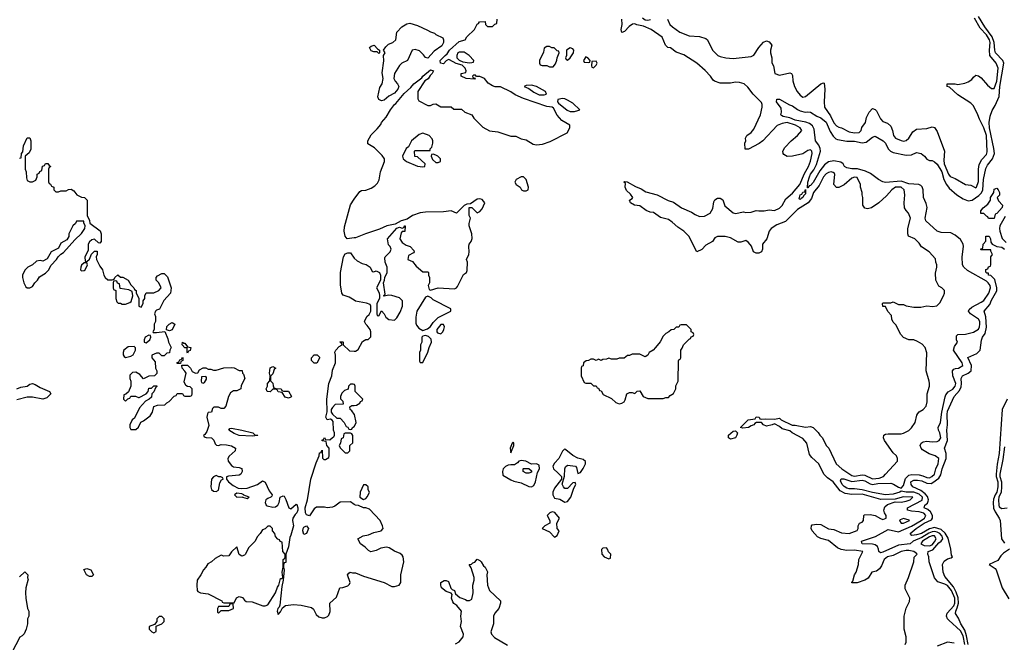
# Model space of a CAD drawing. Header units: inches. Extents: x 2668334 to 2765628, y 828034 to 955234.
# Tile 39 of 218: x 2707411 to 2715029, y 851608 to 856426. Entities that reach past the tile are written whole.
import ezdxf

# ---------------------------------------------------------------- set-up
doc = ezdxf.new("R2010")
doc.units = ezdxf.units.IN
doc.header["$MEASUREMENT"] = 0
doc.layers.add('C7805', color=7, linetype='Continuous')
doc.layers.add('C7815', color=7, linetype='Continuous')

msp = doc.modelspace()

# ---------------------------------------------------------------- linework, layer by layer
at = {"layer": 'C7805', "color": 4}
for points, elevation in [([(2707410, 855354), (2707422, 855358), (2707426, 855390), (2707435.3, 855404.7), (2707441.2, 855450), (2707470, 855512), (2707490, 855512), (2707498, 855490), (2707496.3, 855423.7), (2707483.6, 855396.4), (2707454, 855370), (2707454, 855270), (2707462, 855250), (2707463.5, 855203.5), (2707470, 855182), (2707490, 855172), (2707510, 855172), (2707534.6, 855185.4), (2707546, 855210), (2707546, 855230), (2707562, 855238), (2707567.3, 855252.7), (2707582, 855258), (2707587.3, 855292.7), (2707602, 855298), (2707610, 855314), (2707630, 855314), (2707638, 855298), (2707652, 855290), (2707638, 855282), (2707634, 855270), (2707632.7, 855172.7), (2707638, 855158), (2707650, 855154), (2707658, 855138), (2707674, 855130), (2707674, 855110), (2707690, 855094), (2707710, 855094), (2707730, 855102), (2707770, 855102), (2707788.4, 855111.6), (2707810, 855114), (2707830, 855102), (2707854, 855070), (2707890, 855052), (2707911.6, 855051.6), (2707934, 855030), (2707934, 854910), (2707951.6, 854871.6), (2707952.7, 854852.7), (2708032.7, 854792.7), (2708042, 854770), (2708042, 854710), (2708030, 854698), (2708020.4, 854700.4), (2707990, 854728), (2707970, 854722), (2707950, 854708), (2707941, 854690), (2707939.6, 854640.4), (2707914, 854590), (2707918, 854558), (2707930, 854554), (2707950, 854574), (2707967.3, 854612.7), (2707990, 854634), (2708010, 854634), (2708011, 854610), (2708002, 854590), (2708004.7, 854570), (2708030, 854518), (2708051.3, 854490), (2708062, 854450), (2708071.6, 854431.6), (2708092.7, 854412.7), (2708127.3, 854412.7), (2708142, 854418), (2708146, 854430), (2708170, 854452), (2708190, 854434), (2708210, 854434), (2708251.1, 854411.1), (2708270, 854374), (2708294, 854350), (2708298, 854338), (2708311.6, 854331.6), (2708312.7, 854312.7), (2708334, 854270), (2708334, 854210), (2708350, 854202), (2708366, 854230), (2708366, 854250), (2708378, 854270), (2708378, 854290), (2708388.7, 854311.3), (2708450, 854312), (2708488.4, 854331.6), (2708506, 854350), (2708488, 854390), (2708468, 854410), (2708466, 854430), (2708476.4, 854443.6), (2708510, 854462), (2708530, 854462), (2708555.3, 854435.3), (2708582, 854350), (2708578, 854310), (2708527.3, 854252.7), (2708492.7, 854187.3), (2708470, 854178), (2708462, 854170), (2708454, 854150), (2708462, 854130), (2708462, 854090), (2708452, 854070), (2708452, 854028), (2708442, 854010), (2708444.7, 854004.7), (2708470, 854004.7), (2708534, 854014), (2708556.9, 853956.9), (2708562, 853930), (2708582, 853890), (2708572, 853870), (2708571.1, 853848.9), (2708550, 853846), (2708530, 853826), (2708510, 853826), (2708490, 853846), (2708470, 853846), (2708434, 853830), (2708434, 853810), (2708459.6, 853779.6), (2708462, 853730), (2708472, 853710), (2708471.6, 853688.4), (2708454, 853670), (2708410, 853668), (2708370, 853646), (2708340.4, 853680.4), (2708310, 853698), (2708283.6, 853696.4), (2708263.6, 853676.4), (2708262, 853650), (2708271.3, 853630), (2708271.3, 853590), (2708252.7, 853547.3), (2708232.7, 853527.3), (2708218, 853522), (2708214, 853490), (2708230, 853474), (2708247.3, 853492.7), (2708262, 853498), (2708270, 853514), (2708307.3, 853512.7), (2708330, 853502), (2708336.4, 853503.6), (2708388.4, 853531.6), (2708406, 853550), (2708410, 853574), (2708430, 853574), (2708450, 853592), (2708470, 853594), (2708474, 853590), (2708462, 853578), (2708450, 853546), (2708434, 853530), (2708430, 853506), (2708414, 853490), (2708384.7, 853475.3), (2708336.9, 853423.1), (2708298, 853342), (2708282, 853330), (2708262, 853290), (2708262, 853270), (2708270, 853254), (2708310, 853254), (2708330, 853274), (2708347.3, 853312.7), (2708370, 853322), (2708420.2, 853359.8), (2708439, 853390), (2708450, 853434), (2708476.4, 853443.6), (2708534, 853446), (2708550, 853462), (2708568.4, 853471.6), (2708607.3, 853512.7), (2708622, 853518), (2708630, 853534), (2708670, 853534), (2708678, 853518), (2708690, 853514), (2708730, 853514), (2708742, 853518), (2708746, 853530), (2708746, 853570), (2708730, 853586), (2708708.4, 853588.4), (2708696.4, 853596.4), (2708683.1, 853623.1), (2708698, 853690), (2708690, 853706), (2708668.4, 853728.4), (2708666, 853754), (2708710, 853752), (2708732, 853730), (2708744.7, 853704.7), (2708770, 853692), (2708790, 853694), (2708803.1, 853716.9), (2708830, 853732), (2708850, 853732), (2708870, 853722), (2708890, 853722), (2708910, 853714), (2708930, 853714), (2708990, 853731.3), (2709050, 853734), (2709070, 853732), (2709110, 853712), (2709132.7, 853712.7), (2709134, 853690), (2709142, 853682), (2709152, 853650), (2709123.6, 853596.4), (2709122, 853570), (2709090, 853555.3), (2709066, 853554), (2709041.4, 853538.6), (2709026, 853510), (2709005.4, 853434.6), (2708990, 853418), (2708970, 853418), (2708950, 853428), (2708912.7, 853427.3), (2708903.6, 853416.4), (2708894, 853390), (2708870, 853386), (2708863.6, 853376.4), (2708858, 853350), (2708875.3, 853284.7), (2708859.8, 853240.2), (2708843.6, 853216.4), (2708834, 853210), (2708838, 853198), (2708852.7, 853192.7), (2708894, 853190), (2708912.7, 853172.7), (2708923.6, 853143.6), (2708932.7, 853132.7), (2708950, 853132), (2708970, 853138.8), (2709010, 853137.1), (2709050, 853127.3), (2709081, 853110), (2709077.3, 853090), (2709030.8, 853049.2), (2709022, 853030), (2709024.7, 853010), (2709050, 852976), (2709065.2, 852965.2), (2709110, 852962), (2709130, 852954), (2709131.3, 852930), (2709122, 852910), (2709110, 852902), (2709026.4, 852893.6), (2709012, 852888), (2709011.3, 852870), (2709026.8, 852850), (2709061.7, 852821.7), (2709102, 852802), (2709130, 852798), (2709170, 852800.7), (2709250, 852830.4), (2709290, 852857.3), (2709310, 852846.8), (2709341.2, 852781.2), (2709364.7, 852750), (2709362, 852738), (2709354, 852730), (2709330, 852721.2), (2709316, 852710), (2709311, 852690), (2709318, 852670), (2709324.9, 852664.9), (2709370, 852654.8), (2709390, 852656), (2709408.7, 852670), (2709419, 852690), (2709426, 852730), (2709450, 852742), (2709458, 852738), (2709470, 852714), (2709494, 852650), (2709510, 852642), (2709550, 852678), (2709554.4, 852674.4), (2709562.8, 852650), (2709562, 852630), (2709555.5, 852610), (2709542, 852598), (2709524.9, 852570), (2709522, 852550), (2709530.3, 852509.6), (2709510, 852438), (2709500.7, 852419.3), (2709490, 852346), (2709471, 852290), (2709470, 852226), (2709458, 852222), (2709452.7, 852207.3), (2709452, 852190), (2709458, 852170), (2709450.8, 852090), (2709438.8, 852041.2), (2709424.5, 851895.5), (2709419.1, 851880.9), (2709407.3, 851870), (2709402.8, 851850), (2709410, 851822), (2709430, 851844.7), (2709445.2, 851874.8), (2709467.3, 851892.7), (2709530, 851901), (2709590, 851896), (2709670, 851878), (2709684, 851864), (2709704.4, 851824.4), (2709725.5, 851805.5), (2709750, 851797.1), (2709770, 851798), (2709793.3, 851806.7), (2709802.9, 851817.1), (2709813.6, 851846.4), (2709809.4, 851910.6), (2709862, 851958), (2709888, 852030), (2709910, 852032), (2709950, 852044.7), (2709963.1, 852056.9), (2709968.4, 852071.6), (2709948, 852130), (2709956.4, 852143.6), (2709968.7, 852151.3), (2709986, 852146), (2710000, 852146)], 16), ([(2710000, 854737.5), (2709945.2, 854730), (2709929.2, 854750), (2709922.7, 854790), (2709924.5, 854824.5), (2709970, 854994.8), (2710000, 855036.7)], 16), ([(2710000, 854255.3), (2709960.2, 854280.2), (2709914.6, 854294.6), (2709904, 854310), (2709893.6, 854373.6), (2709894, 854470), (2709915.1, 854590), (2709930, 854615.5), (2709950, 854622.8), (2709970, 854622), (2709999.8, 854579.8), (2710000, 854579.6)], 16), ([(2710000, 852674), (2709970, 852694), (2709890, 852693.2), (2709850, 852662), (2709830, 852654), (2709790, 852649), (2709770, 852653.2), (2709707.1, 852652.9), (2709690, 852642), (2709653.7, 852586.3), (2709630, 852594), (2709622, 852610), (2709620.7, 852650), (2709637.6, 852710), (2709662.4, 852870), (2709703.9, 852996.1), (2709728.7, 853050), (2709730, 853074), (2709742, 853078), (2709750, 853094), (2709752.7, 853032.7), (2709763.6, 853023.6), (2709776.4, 853023.6), (2709802, 853038), (2709806, 853050), (2709806, 853110), (2709788, 853130), (2709782, 853162), (2709750, 853166), (2709750, 853174), (2709762, 853178), (2709770, 853194), (2709778, 853178), (2709810, 853174), (2709830, 853194), (2709842, 853198), (2709846, 853210), (2709846, 853230), (2709838, 853250), (2709836.4, 853316.4), (2709828.4, 853328.4), (2709815.3, 853335.3), (2709788.7, 853328.7), (2709779, 853350), (2709789.3, 853390.7), (2709787.6, 853490), (2709803.7, 853610), (2709825.2, 853670), (2709830, 853714), (2709855.3, 853770), (2709855.3, 853830), (2709850, 853854), (2709858, 853870), (2709883.1, 853896.9), (2709906, 853910), (2709902, 853922), (2709888, 853930), (2709890, 853934), (2709910, 853934), (2709914, 853930), (2709914, 853910), (2709963.6, 853863.6), (2710000, 853862.3)], 16), ([(2707388, 853570), (2707418.6, 853581.4), (2707469.3, 853590.7), (2707490, 853606), (2707510, 853610.8), (2707530, 853604), (2707570, 853579.1), (2707642, 853550), (2707651.3, 853530), (2707619.8, 853500.2), (2707590, 853488.7), (2707510, 853504), (2707470, 853504), (2707390, 853485.2)], 12), ([(2710000, 853602.7), (2709990, 853606), (2709970, 853606), (2709954, 853590), (2709952.7, 853567.3), (2709923.6, 853556.4), (2709903.6, 853536.4), (2709892, 853510), (2709892.7, 853492.7), (2709910, 853474), (2709914, 853450), (2709852.7, 853447.3), (2709830, 853426), (2709822, 853410), (2709822, 853390), (2709830, 853374), (2709863.6, 853343.6), (2709890, 853342), (2709922, 853310), (2709938, 853278), (2709950, 853274), (2709958, 853258), (2709970, 853254), (2709982, 853258), (2709986, 853270), (2710000, 853279.3)], 16), ([(2710000, 853372.8), (2709980.4, 853400.4), (2709968, 853410), (2709966, 853430), (2709980.4, 853439.6), (2710000, 853441.8)], 16), ([(2707410, 852114), (2707450, 852154), (2707474, 852130), (2707472, 852108), (2707476, 852096), (2707458, 852030), (2707456, 851990), (2707458, 851950), (2707471.3, 851870), (2707482, 851850), (2707482, 851810), (2707472, 851790), (2707472, 851750), (2707462, 851710), (2707445.4, 851674.6), (2707430, 851658), (2707411.3, 851648.7), (2707350.7, 851530)], 12)]:
    msp.add_lwpolyline(points, dxfattribs=dict(at, elevation=elevation))
for points, elevation in [([(2707906, 854866), (2707850, 854866), (2707842, 854850), (2707822, 854830), (2707792, 854770), (2707791.6, 854748.4), (2707776.9, 854723.1), (2707730, 854698), (2707710, 854658), (2707654, 854630), (2707623.6, 854576.4), (2707590, 854558), (2707570, 854562), (2707542, 854558), (2707511.1, 854528.9), (2707474, 854510), (2707451.6, 854488.4), (2707432, 854450), (2707432, 854430), (2707442, 854390), (2707459.6, 854359.6), (2707470, 854352), (2707490, 854351.3), (2707510, 854362), (2707529, 854391), (2707548, 854410), (2707563.1, 854436.9), (2707610, 854464.7), (2707632.9, 854487.1), (2707654.6, 854525.4), (2707695.3, 854570), (2707708.7, 854591.3), (2707728.7, 854611.3), (2707750, 854624.7), (2707837.2, 854722.8), (2707890, 854771.3), (2707914, 854810), (2707918, 854830), (2707906, 854854)], 16), ([(2707930, 854546), (2707910, 854546), (2707890, 854526), (2707884.7, 854510), (2707882, 854490), (2707885.4, 854485.4), (2707890, 854482), (2707910, 854484.7), (2707918, 854490), (2707935.3, 854530)], 16), ([(2708150, 854406), (2708138, 854402), (2708134, 854390), (2708134, 854350), (2708138, 854338), (2708154, 854330), (2708154, 854270), (2708163.6, 854243.6), (2708172.7, 854232.7), (2708190, 854232), (2708203.6, 854223.6), (2708230, 854224.7), (2708263.1, 854236.9), (2708273.6, 854246.4), (2708286, 854290), (2708282, 854322), (2708256.4, 854336.4), (2708187.3, 854347.3), (2708182, 854382), (2708167.3, 854387.3), (2708162, 854402)], 16), ([(2708570, 854018), (2708546, 854026), (2708549.1, 854050.9), (2708568, 854070), (2708590, 854082), (2708612, 854070), (2708590, 854026)], 16), ([(2708410, 853986), (2708382, 853970), (2708374, 853950), (2708374, 853930), (2708390, 853924.7), (2708418, 853950), (2708426, 853970), (2708422, 853982)], 16), ([(2708682, 853922), (2708690, 853922), (2708710, 853894), (2708734, 853890), (2708730, 853866), (2708718, 853862), (2708710, 853846), (2708706, 853850), (2708706, 853886), (2708690, 853888), (2708668, 853910), (2708670, 853932)], 16), ([(2708296.4, 853896.4), (2708250, 853895.3), (2708218, 853870), (2708211.3, 853850), (2708211.6, 853831.6), (2708219.6, 853819.6), (2708230, 853812), (2708270, 853822.8), (2708290, 853832), (2708308, 853870), (2708307.3, 853887.3)], 16), ([(2708630, 853766), (2708626, 853770), (2708642, 853778), (2708650, 853794), (2708662, 853798), (2708670, 853814), (2708674, 853810), (2708672, 853788), (2708658, 853782), (2708654, 853766), (2708650, 853766)], 16), ([(2709690, 853768), (2709668, 853790), (2709668, 853810), (2709688.4, 853831.6), (2709711.6, 853831.6), (2709730, 853814), (2709730, 853806), (2709710, 853768)], 16), ([(2709490, 853498), (2709464.7, 853504.7), (2709442, 853542), (2709410, 853546), (2709402, 853562), (2709390, 853566), (2709370, 853566), (2709350, 853546), (2709326, 853550), (2709318, 853570), (2709328, 853590), (2709328, 853610), (2709347.3, 853632.7), (2709348.7, 853670), (2709344, 853690), (2709350, 853732), (2709370, 853742), (2709392, 853730), (2709381, 853719), (2709370, 853686), (2709352.7, 853667.3), (2709352.7, 853632.7), (2709370, 853614), (2709371.6, 853591.6), (2709378, 853578), (2709392.7, 853572.7), (2709434, 853570), (2709438, 853558), (2709452.7, 853552.7), (2709491, 853551), (2709514, 853510), (2709510, 853506)], 16), ([(2708850, 853666), (2708818, 853662), (2708814, 853630), (2708818, 853618), (2708830, 853614), (2708842, 853618), (2708856.4, 853643.6), (2708856.4, 853656.4)], 16), ([(2709210, 853204), (2709110, 853209.4), (2709070, 853225.2), (2709028, 853250), (2709038, 853262), (2709050, 853264.7), (2709129.3, 853250.7), (2709214, 853230), (2709230, 853214), (2709254, 853210), (2709250, 853208.7)], 16), ([(2709970, 853226), (2709930, 853226), (2709918, 853222), (2709914, 853190), (2709898, 853182), (2709894, 853150), (2709882, 853130), (2709890, 853114), (2709930, 853074), (2709950, 853074), (2709966, 853090), (2709966, 853130), (2709987.3, 853152.7), (2709987.3, 853207.3), (2709982, 853222)], 16), ([(2708930, 852899), (2708910, 852888.7), (2708896, 852870), (2708891, 852810), (2708896, 852790), (2708910, 852778.8), (2708930, 852776), (2708950, 852784.7), (2708958.6, 852841.4), (2708973.6, 852866.4), (2708986, 852870), (2708982, 852882), (2708968, 852888), (2708952, 852888)], 16), ([(2709090, 852762), (2709072, 852750), (2709090, 852732), (2709134, 852734), (2709134, 852730), (2709170, 852722), (2709186, 852730), (2709146, 852746), (2709146, 852750), (2709130, 852758)], 16), ([(2709350, 852506), (2709330, 852506), (2709310, 852486), (2709290, 852478), (2709271.1, 852448.9), (2709250, 852428), (2709230.8, 852389.2), (2709181.4, 852338.6), (2709158, 852290), (2709150, 852282), (2709130, 852275.3), (2709110, 852288), (2709090, 852346), (2709050, 852308), (2709030, 852278), (2708990, 852275.3), (2708970, 852282), (2708923.6, 852256.4), (2708894, 852230), (2708865.4, 852214.6), (2708852, 852190), (2708832, 852170), (2708812, 852130), (2708784.7, 852090), (2708781, 852050), (2708784.7, 852010), (2708790, 852002), (2708810, 851992), (2708870, 851982), (2708974, 851930), (2708978, 851918), (2708990, 851914), (2709070, 851914), (2709088.9, 851951.1), (2709110, 851962), (2709135.3, 851955.3), (2709150, 851934), (2709163.6, 851923.6), (2709210, 851922), (2709291.1, 851891.1), (2709310, 851891), (2709330, 851898), (2709389.3, 851990), (2709404.5, 852035.5), (2709415.3, 852050), (2709430, 852102), (2709438, 852102), (2709446, 852110), (2709442, 852150), (2709448.7, 852190), (2709448.7, 852250), (2709462, 852258), (2709466, 852270), (2709466, 852290), (2709448, 852310), (2709442, 852382), (2709427.3, 852387.3), (2709422, 852402), (2709407.3, 852407.3), (2709390, 852426), (2709386, 852450), (2709366, 852470), (2709366, 852490)], 16), ([(2709610, 852442), (2709602.7, 852470), (2709604.5, 852490), (2709610, 852498.8), (2709630, 852510.7), (2709646, 852490), (2709630, 852449)], 16), ([(2707950, 852118), (2707928, 852130), (2707907.3, 852172.7), (2707930, 852178), (2707962, 852170), (2707982, 852130), (2707970, 852118)], 12), ([(2709050, 851906), (2709038, 851902), (2709030, 851886), (2708950, 851886), (2708942, 851870), (2708942, 851842), (2708950, 851834), (2708970, 851854), (2709030, 851854), (2709066, 851870), (2709062, 851902)], 16), ([(2708510, 851808), (2708490, 851808), (2708472, 851790), (2708472, 851768), (2708454, 851746), (2708414, 851730), (2708414, 851710), (2708434, 851690), (2708450, 851682), (2708467.3, 851692.7), (2708466, 851734), (2708510, 851752), (2708528, 851770), (2708528, 851790)], 16)]:
    msp.add_lwpolyline(points, close=True, dxfattribs=dict(at, elevation=elevation))
at = {"layer": 'C7815', "color": 4}
for points, elevation in [([(2710000, 855036.7), (2710043.1, 855096.9), (2710056.4, 855103.6), (2710090, 855106), (2710130, 855122.8), (2710158.9, 855141.1), (2710178.6, 855161.4), (2710192.1, 855187.9), (2710202.7, 855250), (2710232.7, 855330), (2710233.2, 855350), (2710216.6, 855376.6), (2710155.5, 855435.5), (2710105.6, 855465.6), (2710104.5, 855490), (2710130, 855534.8), (2710177.2, 855582.8), (2710204.7, 855615.3), (2710209.2, 855630), (2710247, 855673), (2710279.3, 855730), (2710310, 855770.7), (2710321.5, 855778.5), (2710385.1, 855854.9), (2710437.7, 855902.3), (2710459.3, 855930), (2710522.5, 855977.5), (2710530, 855990.5), (2710590, 856038), (2710612, 856030), (2710602, 856010), (2710586, 855994), (2710571.1, 855968.9), (2710546.8, 855953.2), (2710492, 855870), (2710492.7, 855812.7), (2710498, 855798), (2710570, 855762), (2710590, 855762), (2710610, 855772), (2710630, 855774), (2710670, 855752), (2710748.4, 855751.6), (2710770, 855734), (2710830, 855734), (2710854, 855710), (2710910, 855691.3), (2710925.4, 855665.4), (2710995.3, 855595.3), (2711047.1, 855567.1), (2711110, 855558), (2711210, 855524.7), (2711250, 855524.7), (2711290, 855504.7), (2711330, 855496), (2711383.5, 855463.5), (2711410, 855458.8), (2711456, 855464), (2711516.5, 855483.5), (2711646, 855550), (2711668, 855590), (2711668, 855610), (2711605.6, 855645.6), (2711570, 855688), (2711542, 855742), (2711530, 855748.7), (2711490, 855754), (2711310, 855815.3), (2711245.2, 855845.2), (2711210, 855868), (2711130, 855908), (2711090, 855908), (2711070, 855915.3), (2711036.4, 855936.4), (2711006, 855970), (2710970, 855986), (2710946, 855986), (2710936.4, 855996.4), (2710922, 855998), (2710914, 855990), (2710918, 855978), (2710934, 855974), (2710930, 855966), (2710866, 855970), (2710826, 855990), (2710826, 856010), (2710862, 856018), (2710866, 856030), (2710858, 856050), (2710835.3, 856075.3), (2710788.4, 856088.4), (2710736.4, 856116.4), (2710730, 856118), (2710710, 856108), (2710690, 856086), (2710668, 856090), (2710664, 856110), (2710702, 856150), (2710718.6, 856161.4), (2710737.2, 856190), (2710810, 856257.3), (2710858, 856270), (2710870, 856294), (2710928.7, 856351.3), (2710949.4, 856390.6), (2710962, 856398), (2710968.7, 856410), (2711011.6, 856411.6), (2711014, 856390), (2711030, 856374), (2711070, 856374), (2711087.3, 856392.7), (2711102, 856398), (2711106, 856430)], 16), ([(2714262, 851590), (2714268.7, 851610), (2714268.7, 851650), (2714255.3, 851710), (2714255.3, 851810), (2714268.9, 851871.1), (2714296.4, 851923.6), (2714298, 851950), (2714263.1, 852023.1), (2714262, 852050), (2714288.7, 852110), (2714328.7, 852230), (2714332.9, 852267.1), (2714355.1, 852290), (2714350, 852295.1), (2714328.7, 852310), (2714290, 852319.7), (2714270, 852319.7), (2714231.3, 852310), (2714170, 852279), (2714126, 852270), (2714099.1, 852250), (2714079.5, 852200.5), (2714062.8, 852177.2), (2714040.5, 852159.5), (2714004.7, 852150), (2713975.3, 852104.7), (2713950.3, 852089.7), (2713890, 852069), (2713850, 852068), (2713848.9, 852071.1), (2713858, 852082), (2713869, 852130), (2713882, 852150), (2713902, 852210), (2713904, 852250), (2713935.3, 852310), (2713870, 852321.6), (2713810, 852319.7), (2713766, 852326), (2713739.1, 852339.1), (2713670, 852395.6), (2713610, 852411.6), (2713584.2, 852424.2), (2713542, 852470), (2713535.3, 852490), (2713538, 852510), (2713543.1, 852516.9), (2713578.6, 852521.4), (2713610, 852519.3), (2713670, 852487.3), (2713710, 852482), (2713770, 852454.8), (2713830, 852451.3), (2713890, 852474), (2713898, 852490), (2713898, 852510), (2713908.7, 852530), (2713930, 852538), (2713939, 852550), (2713942, 852590), (2713946.6, 852593.4), (2713990, 852597), (2714030.5, 852590.5), (2714070, 852564.9), (2714090, 852558.8), (2714115.3, 852570), (2714115.3, 852590), (2714102, 852610), (2714098, 852630), (2714104.7, 852655.3), (2714124.7, 852675.3), (2714184.7, 852695.3), (2714230, 852692.7), (2714270, 852699.5), (2714301.2, 852710), (2714322, 852730), (2714250, 852733.8), (2714184.7, 852715.3), (2714074, 852714), (2713930, 852754.4), (2713850, 852753.1), (2713798.8, 852758.8), (2713760, 852780), (2713705.6, 852850), (2713662, 852882), (2713633, 852910), (2713594, 852990), (2713538.7, 853038.7), (2713522, 853062), (2713501.6, 853150), (2713470, 853184.5), (2713388.6, 853228.6), (2713370, 853244.5), (2713310, 853260.9), (2713290, 853279), (2713250, 853299), (2713232, 853290), (2713190, 853280.7), (2713165.2, 853290), (2713150, 853309), (2713111, 853309), (2713098, 853302), (2713091.3, 853290), (2713070, 853284), (2713050, 853269.5), (2713005.2, 853265.2), (2712988, 853270), (2713046, 853330), (2713102, 853338), (2713110, 853352), (2713131.6, 853351.6), (2713138, 853338), (2713150, 853334), (2713182, 853338), (2713250, 853336), (2713290, 853342), (2713302, 853330), (2713387.7, 853287.7), (2713410, 853287.3), (2713490, 853272), (2713530, 853278), (2713550, 853271.3), (2713590, 853232), (2713602, 853210), (2713622, 853190), (2713652, 853130), (2713672, 853110), (2713727.7, 852990), (2713770.8, 852950), (2713850, 852898.4), (2713870, 852894.4), (2713930, 852904.9), (2713950, 852901.1), (2714010, 852874.4), (2714061.2, 852878.8), (2714095.3, 852890), (2714108.7, 852910), (2714202, 853010), (2714202, 853030), (2714194, 853050), (2714170, 853075.3), (2714102, 853170), (2714095.3, 853190), (2714098, 853210), (2714110, 853218), (2714130, 853221), (2714230, 853221), (2714250, 853226), (2714290, 853246.8), (2714312.1, 853267.9), (2714339, 853310), (2714352.9, 853367.1), (2714360.2, 853379.8), (2714369.4, 853390.6), (2714402, 853410), (2714424.7, 853435.3), (2714433.2, 853470), (2714433.2, 853530), (2714449, 853590), (2714449, 853610), (2714448.7, 853630), (2714424, 853710), (2714428.4, 853848.4), (2714418, 853890), (2714394.6, 853914.6), (2714356.4, 853936.4), (2714330, 853948), (2714290, 853948), (2714250, 853968), (2714228, 853990), (2714190, 854066), (2714170, 854086), (2714158, 854110), (2714156.4, 854136.4), (2714127.3, 854167.3), (2714110, 854206), (2714090, 854206), (2714086, 854230), (2714090, 854234), (2714150, 854234), (2714170, 854242), (2714210, 854222), (2714250, 854222), (2714270, 854212), (2714330, 854201), (2714382, 854202), (2714430, 854211), (2714473.2, 854206.8), (2714508, 854212), (2714530, 854234), (2714558, 854290), (2714566, 854310), (2714566, 854330), (2714546, 854350), (2714523.1, 854363.1), (2714498, 854410), (2714496.4, 854463.6), (2714508, 854510), (2714508, 854530), (2714498, 854550), (2714496.4, 854576.4), (2714448, 854630), (2714389.3, 854669.3), (2714370, 854698), (2714338, 854730), (2714288, 854750), (2714282, 854770), (2714282, 854810), (2714302, 854890), (2714288, 854930), (2714269.1, 854949.1), (2714258, 854970), (2714255.3, 855010), (2714259, 855070), (2714254, 855110), (2714230, 855131.2), (2714186, 855130), (2714158.8, 855110), (2714116.7, 855063.3), (2714058, 855010), (2714002, 854970), (2713970, 854962), (2713949, 854969), (2713935.3, 854990), (2713935.3, 855050), (2713928.7, 855070), (2713928.4, 855088.4), (2713915.3, 855130), (2713915.3, 855150), (2713890, 855206), (2713870, 855208), (2713850, 855199), (2713790, 855149.2), (2713750, 855129), (2713730, 855128.7), (2713709, 855150), (2713718, 855230), (2713715.3, 855235.3), (2713704.8, 855244.8), (2713690, 855249.5), (2713670, 855244.2), (2713650, 855233.3), (2713630, 855209.5), (2713597.1, 855142.9), (2713552, 855090), (2713536.9, 855043.1), (2713511.5, 855008.5), (2713430, 854957.4), (2713336, 854864), (2713270, 854839.7), (2713224.9, 854810), (2713210.5, 854789.5), (2713191.3, 854730), (2713158, 854690), (2713158, 854650), (2713151.3, 854630), (2713130, 854619), (2713110, 854619), (2713089.5, 854629.5), (2713072.5, 854672.5), (2713050, 854702), (2713030, 854717.2), (2712990, 854704), (2712970, 854704), (2712910, 854739.3), (2712870, 854749), (2712810, 854748), (2712790, 854738), (2712771.1, 854708.9), (2712719.6, 854680.4), (2712690, 854648), (2712650, 854628.7), (2712588.7, 854750), (2712548.7, 854790), (2712502, 854822), (2712460.1, 854860.1), (2712430, 854879.5), (2712370, 854896), (2712315.1, 854935.1), (2712290, 854938), (2712259, 854950), (2712210, 854985.2), (2712168, 854990), (2712138, 855010), (2712128, 855030), (2712150, 855042), (2712155.3, 855050), (2712136.5, 855076.5), (2712104.7, 855104.7), (2712095.3, 855130), (2712098, 855158), (2712086, 855170), (2712090, 855174), (2712110, 855172), (2712175.3, 855135.3), (2712218.5, 855118.5), (2712255.3, 855095.3), (2712342, 855070), (2712427.5, 855027.5), (2712470, 855014.8), (2712531.3, 854970), (2712610, 854937.3), (2712637.5, 854917.5), (2712670, 854904), (2712710, 854906.8), (2712754, 854930), (2712774.8, 854965.2), (2712782.7, 855017.3), (2712789, 855031), (2712810, 855046), (2712830, 855046), (2712850, 855031.3), (2712865.8, 854985.8), (2712930, 854930.8), (2712950, 854926), (2713010, 854938.8), (2713030, 854934.8), (2713070, 854936), (2713110, 854950.8), (2713130, 854946), (2713170, 854946), (2713210, 854954), (2713250, 854950.8), (2713290, 854968), (2713310, 854987.7), (2713339.8, 855040.2), (2713390, 855084.4), (2713447.8, 855150), (2713484, 855236), (2713514.3, 855290), (2713530, 855331.3), (2713542.7, 855390), (2713539, 855410), (2713530, 855419), (2713510, 855414), (2713470, 855389.2), (2713390, 855369.2), (2713348.9, 855368.9), (2713323.1, 855383.1), (2713318, 855390), (2713315.3, 855410), (2713330, 855438), (2713379, 855490), (2713430, 855531), (2713462, 855570), (2713449.3, 855590), (2713414.5, 855610), (2713350, 855631.9), (2713310, 855624.2), (2713272.5, 855607.5), (2713161, 855490), (2713132.5, 855467.5), (2713050, 855424), (2713025.2, 855425.2), (2713022, 855470), (2713028, 855490), (2713026, 855510), (2713038, 855530), (2713070, 855553.4), (2713090, 855578.8), (2713143.5, 855690), (2713156.3, 855750), (2713156.3, 855770), (2713150, 855785.2), (2713085.2, 855850), (2713044.8, 855904.8), (2713015.3, 855930), (2712981.2, 855941.2), (2712950, 855942.9), (2712910, 855936), (2712830, 855934), (2712788, 855950), (2712777.2, 855957.2), (2712756, 855990), (2712714.2, 856034.2), (2712649.2, 856090), (2712550, 856154), (2712490, 856175.3), (2712447.3, 856207.3), (2712426, 856210), (2712408.4, 856228.4), (2712382, 856290), (2712298, 856350), (2712236.6, 856376.6), (2712185.6, 856385.6), (2712170, 856393.2), (2712152.5, 856392.5), (2712126.4, 856373.6), (2712090, 856334), (2712070, 856328), (2712064, 856350), (2712072.7, 856390), (2712069, 856430)], 12), ([(2712230, 856441), (2712250, 856426), (2712270, 856422.8), (2712292.9, 856427.1)], 12), ([(2712422, 856430), (2712442, 856390), (2712462, 856370), (2712518, 856330), (2712590, 856301), (2712670, 856296), (2712719.8, 856279.8), (2712732, 856270), (2712771.1, 856191.1), (2712812, 856150), (2712830, 856141), (2712874, 856130), (2712930, 856125.5), (2713070, 856141), (2713090, 856151.3), (2713130, 856211), (2713166.6, 856253.4), (2713190, 856262.8), (2713210, 856254.8), (2713230.8, 856230), (2713218.8, 856190), (2713220.7, 856170), (2713231, 856130), (2713231.3, 856091.3), (2713242, 856070), (2713254, 856010), (2713290, 855998), (2713370, 856016), (2713382, 856010), (2713390, 855994), (2713393.7, 855953.7), (2713406, 855910), (2713426, 855870), (2713450, 855841), (2713470, 855827.3), (2713490, 855831.3), (2713610, 855930.8), (2713630, 855938), (2713635.3, 855935.3), (2713640.7, 855890), (2713634.8, 855790), (2713638.8, 855750), (2713683.6, 855683.6), (2713710, 855628), (2713730, 855604.9), (2713750, 855594), (2713770, 855590.6), (2713830, 855559.1), (2713870, 855550.6), (2713906, 855554), (2713921.2, 855570), (2713926.8, 855593.2), (2713954, 855630), (2713964, 855670), (2713984, 855710), (2714010, 855738), (2714030, 855731.3), (2714039.8, 855719.8), (2714070, 855658), (2714090, 855638), (2714125.4, 855625.4), (2714150, 855602), (2714162.8, 855570), (2714171, 855530), (2714186, 855510), (2714230, 855491), (2714250, 855486.8), (2714270, 855491.3), (2714289.3, 855510.7), (2714322, 855558), (2714350, 855578), (2714430, 855584.7), (2714470, 855598), (2714490, 855591.3), (2714510, 855562), (2714566.8, 855410), (2714560.7, 855339.3), (2714563.8, 855310), (2714598, 855230), (2714610, 855214), (2714650, 855196.3), (2714730, 855150.7), (2714770, 855144.9), (2714810, 855126), (2714814, 855130), (2714830, 855174), (2714829.3, 855270), (2714834.8, 855305.2), (2714856, 855344), (2714890, 855382), (2714896.2, 855403.8), (2714891.8, 855530), (2714870, 855589), (2714836, 855656), (2714825.2, 855690), (2714790, 855759), (2714770, 855781.2), (2714670, 855845.2), (2714604, 855904), (2714588, 855910), (2714586, 855930), (2714650, 855930.8), (2714670, 855926), (2714724.7, 855935.3), (2714750, 855944.7), (2714777.2, 855962.8), (2714790, 855982), (2714810, 855998), (2714830, 855991.3), (2714850, 855976), (2714899.9, 855919.9), (2714930, 855894.8), (2714950, 855894.8), (2714970, 855951.3), (2714980.4, 856050), (2714965.1, 856090), (2714917.7, 856150), (2714913.8, 856190), (2714919.8, 856250), (2714915.4, 856270), (2714890, 856308.4), (2714842, 856362), (2714798.1, 856438.2)], 12), ([(2714723.9, 851590), (2714710, 851658.4), (2714690, 851696.1), (2714599.1, 851779.1), (2714589.4, 851790), (2714581.6, 851810), (2714586.3, 851833.7), (2714638.2, 851890), (2714646.5, 851910), (2714645, 851950), (2714619.4, 852010), (2714590, 852046.6), (2714570, 852058.9), (2714515.3, 852075.3), (2714490, 852106), (2714446.6, 852230), (2714445.6, 852270), (2714438.4, 852290), (2714441.2, 852310), (2714475.5, 852324.5), (2714523, 852377), (2714541.3, 852390), (2714552.9, 852410), (2714547.9, 852430), (2714529.9, 852449.9), (2714510, 852460.6), (2714490, 852465), (2714470, 852463.2), (2714446.2, 852453.8), (2714390, 852419.2), (2714323.1, 852390), (2714300.7, 852370), (2714210, 852361), (2714090, 852306), (2714070, 852300.7), (2714058, 852310), (2714056.3, 852330), (2714048.5, 852348.5), (2714030, 852362.6), (2714008.6, 852368.6), (2713928.7, 852370), (2713925.2, 852390), (2714033.3, 852426.7), (2714130, 852482), (2714210, 852463.8), (2714310, 852506.8), (2714386, 852550), (2714411.1, 852570), (2714421.7, 852590), (2714407, 852607), (2714370, 852618), (2714310, 852622.6), (2714279, 852630), (2714281.2, 852650), (2714393.1, 852706.9), (2714395.1, 852730), (2714370, 852755), (2714330, 852769.1), (2714269.8, 852769.8), (2714230, 852777.2), (2714221, 852770), (2714170, 852754.6), (2714110.6, 852750.6), (2714010, 852766.6), (2713930, 852788.2), (2713870, 852796.4), (2713830, 852796), (2713810, 852801), (2713790, 852813.6), (2713773.6, 852830), (2713762.4, 852857.6), (2713767, 852873), (2713787.7, 852872.3), (2713850, 852851.3), (2713930, 852863.2), (2713950, 852858.2), (2713990, 852833.4), (2714010, 852830.2), (2714050, 852837.8), (2714150, 852838.8), (2714171.9, 852831.9), (2714210, 852807.7), (2714230, 852800.7), (2714250, 852822.8), (2714263.4, 852876.6), (2714290, 852902.8), (2714312.9, 852907.1), (2714370, 852903.9), (2714397.5, 852897.5), (2714430, 852882.3), (2714450, 852880.3), (2714469.3, 852890), (2714489.2, 852910), (2714498.4, 852950), (2714516.9, 852990), (2714521.2, 853030), (2714495.3, 853050), (2714446.6, 853066.6), (2714397, 853097), (2714385.2, 853110), (2714377.2, 853130), (2714385.2, 853150), (2714401.2, 853158.8), (2714430, 853165.5), (2714470, 853159.3), (2714510, 853162.4), (2714525.2, 853170), (2714538.4, 853190), (2714530, 853228.7), (2714519.5, 853250), (2714518, 853270), (2714534.5, 853310), (2714546.3, 853390), (2714571.5, 853508.5), (2714576.6, 853523.4), (2714594.5, 853545.5), (2714630, 853567.2), (2714650, 853591.3), (2714653.1, 853610), (2714631.6, 853670), (2714628.7, 853710), (2714639, 853721), (2714652.5, 853727.5), (2714675.3, 853730), (2714709.2, 853750), (2714702, 853770), (2714637.2, 853870), (2714642.7, 853897.3), (2714668, 853930), (2714659, 853950), (2714660.2, 853979.8), (2714669.4, 853990.6), (2714730, 853992.2), (2714790, 854008.9), (2714830, 854030.7), (2714838.3, 854050), (2714840.5, 854070), (2714838.9, 854090), (2714830, 854109.3), (2714766.6, 854150), (2714752.7, 854170), (2714756, 854184), (2714777.2, 854202.8), (2714850, 854239.5), (2714870, 854254.4), (2714908.2, 854310), (2714921.1, 854350), (2714918.5, 854370), (2714905.4, 854390), (2714890, 854402), (2714744.2, 854484.2), (2714715.1, 854510), (2714706, 854530), (2714702.3, 854590), (2714712.3, 854670), (2714709.7, 854690), (2714690, 854724.2), (2714650, 854757.7), (2714615.9, 854775.9), (2714539.8, 854779.8), (2714508.9, 854788.9), (2714421.3, 854870), (2714417.7, 854890), (2714432, 854972), (2714423.8, 855003.8), (2714402.6, 855050), (2714402, 855110), (2714393.3, 855133.3), (2714382.8, 855142.8), (2714368, 855150), (2714290, 855157.2), (2714230, 855177.2), (2714110, 855166.6), (2714090, 855171.5), (2714055.1, 855190), (2713994.8, 855234.8), (2713955.4, 855255.4), (2713893.1, 855273.1), (2713850, 855272.8), (2713810, 855279.5), (2713793.2, 855290), (2713781.2, 855310), (2713764.5, 855324.5), (2713710, 855334), (2713670, 855326.6), (2713638, 855302), (2713602.5, 855257.5), (2713550, 855167), (2713530, 855143.7), (2713520.4, 855139.6), (2713510, 855124), (2713505.2, 855125.2), (2713508, 855168), (2713522, 855210), (2713530, 855230.4), (2713555.8, 855264.2), (2713575.4, 855304.6), (2713606, 855410), (2713604.8, 855430), (2713595.3, 855455.3), (2713569.3, 855490), (2713558.3, 855578.3), (2713544, 855604), (2713522.8, 855622.8), (2713494.2, 855634.2), (2713410, 855649.8), (2713370, 855666.8), (2713317.6, 855677.6), (2713304.7, 855684.7), (2713300.9, 855690), (2713305.1, 855710), (2713301.5, 855741.5), (2713266, 855790), (2713269.2, 855810.8), (2713290, 855812), (2713366.8, 855766.8), (2713390, 855761), (2713430, 855730.7), (2713450, 855722), (2713489.1, 855710.9), (2713510, 855714), (2713530, 855710.6), (2713579.1, 855679.1), (2713610, 855666.8), (2713650, 855633.4), (2713682.3, 855562.3), (2713705.3, 855525.3), (2713724.7, 855504.7), (2713738.4, 855498.4), (2713810, 855486.4), (2713870, 855487.2), (2713930, 855472.4), (2713960.5, 855479.5), (2714010, 855518), (2714030, 855524.7), (2714090.7, 855490), (2714110, 855470.7), (2714130, 855427.3), (2714148.8, 855408.8), (2714170, 855398), (2714270, 855377.1), (2714310, 855381.6), (2714350, 855399.1), (2714384.7, 855390), (2714410.5, 855370.5), (2714430, 855346), (2714450, 855336), (2714470, 855336.3), (2714490, 855326.7), (2714510, 855308.7), (2714545.2, 855250), (2714561.3, 855190), (2714580.9, 855150), (2714602.9, 855122.9), (2714660.7, 855070), (2714710, 855039.5), (2714750, 855025.7), (2714779.3, 855030), (2714833, 855067), (2714852.8, 855087.2), (2714861.8, 855110), (2714869.1, 855190.9), (2714885.9, 855274.1), (2714899.3, 855300.7), (2714938.7, 855350), (2714952.1, 855390), (2714948.7, 855430), (2714914, 855590), (2714912.1, 855630), (2714920.4, 855679.6), (2714935.1, 855724.9), (2714958.7, 855761.3), (2714988.9, 855831.1), (2714995, 855910), (2715025.7, 856090), (2715018, 856110), (2714961.7, 856170), (2714955.3, 856190), (2714951.8, 856250), (2714935, 856295), (2714878.7, 856370), (2714829.8, 856450)], 8), ([(2710000, 854579.6), (2710021.4, 854561.4), (2710059.8, 854539.8), (2710090.7, 854530.7), (2710122, 854510), (2710138, 854478), (2710150, 854474), (2710170, 854482), (2710194, 854470), (2710202, 854450), (2710202, 854410), (2710172, 854350), (2710191.6, 854311.6), (2710194, 854290), (2710194, 854270), (2710174, 854230), (2710174, 854150), (2710178, 854138), (2710190, 854134), (2710210, 854174), (2710230.9, 854150.9), (2710244.7, 854124.7), (2710266.4, 854106.4), (2710310, 854101), (2710330, 854118), (2710355.9, 854164.1), (2710372.7, 854210), (2710373.2, 854250), (2710350, 854274), (2710290, 854293.2), (2710265.4, 854294.6), (2710230, 854286), (2710226, 854290), (2710238, 854302), (2710226, 854390), (2710234, 854410), (2710235.3, 854430), (2710255.3, 854470), (2710255.3, 854510), (2710238, 854550), (2710236.4, 854583.6), (2710238, 854590), (2710278, 854630), (2710286, 854650), (2710278, 854670), (2710264, 854684), (2710258, 854730), (2710330, 854812), (2710350, 854822), (2710370, 854814), (2710382, 854818), (2710390, 854832), (2710394, 854830), (2710391.6, 854788.4), (2710370, 854786), (2710363.6, 854776.4), (2710352, 854730), (2710370, 854702), (2710402, 854682), (2710432, 854670), (2710459.6, 854639.6), (2710462, 854630), (2710456.9, 854623.1), (2710418, 854602), (2710414, 854570), (2710450, 854554), (2710479.6, 854519.6), (2710530, 854474), (2710570, 854474), (2710574, 854470), (2710574, 854450), (2710582, 854430), (2710582, 854390), (2710572, 854370), (2710578, 854338), (2710590, 854334), (2710650, 854351.3), (2710775.3, 854344.7), (2710790, 854352), (2710798, 854362), (2710846, 854454), (2710868, 854470), (2710874, 854486), (2710875.3, 854550), (2710869, 854570), (2710886.6, 854610), (2710889.4, 854630), (2710885.2, 854670), (2710889, 854690), (2710904, 854710), (2710912.9, 854732.9), (2710909.2, 854770), (2710888.9, 854831.1), (2710888.7, 854850), (2710898, 854890), (2710888.4, 854911.6), (2710888, 854972), (2710910, 854974), (2710950, 854932), (2710970, 854942), (2710990, 854962), (2711008.7, 855010), (2710990, 855034), (2710970, 855041.2), (2710950, 855037.2), (2710899.6, 855000.4), (2710870, 854998), (2710850, 854988), (2710790, 854928), (2710750, 854948), (2710690, 854939), (2710550, 854937.2), (2710510, 854932.3), (2710451.3, 854910), (2710410, 854882), (2710362, 854870), (2710315.3, 854844.7), (2710251.3, 854830), (2710195.8, 854804.2), (2710086, 854770), (2710010, 854738.9), (2710000, 854737.5)], 16), ([(2715036.8, 854903.2), (2714995.2, 854830), (2714991.1, 854810), (2714993.5, 854790), (2715013.6, 854733.6), (2715043.2, 854703.2)], 8), ([(2714749.2, 851590), (2714737.7, 851657.7), (2714723.1, 851703.1), (2714691.6, 851750), (2714674.3, 851794.3), (2714652, 851830), (2714653, 851850), (2714665.1, 851874.9), (2714674.4, 851910), (2714672, 851952), (2714656.9, 851996.9), (2714636.7, 852036.7), (2714570, 852116.9), (2714555.6, 852150), (2714551.1, 852208.9), (2714564.6, 852235.4), (2714590, 852254), (2714619, 852261), (2714628, 852270), (2714621.5, 852281.5), (2714616.3, 852330), (2714594.1, 852414.1), (2714571.8, 852451.8), (2714540, 852480), (2714490, 852496.9), (2714450, 852487.1), (2714387.3, 852450), (2714350, 852438.7), (2714314, 852434), (2714301.2, 852450), (2714347.6, 852490), (2714409.7, 852530), (2714464.9, 852555.1), (2714474.5, 852570), (2714473.6, 852590), (2714458.5, 852618.5), (2714436.8, 852636.8), (2714409.5, 852650), (2714414.5, 852670), (2714434.2, 852685.8), (2714440.7, 852699.3), (2714443.5, 852710), (2714435.9, 852735.9), (2714417.1, 852757.1), (2714382.3, 852782.3), (2714320.9, 852810), (2714307.8, 852830), (2714306, 852850), (2714330, 852863.1), (2714356.3, 852863.7), (2714390, 852858), (2714430, 852838.6), (2714462.2, 852837.8), (2714476.5, 852843.5), (2714521.4, 852878.6), (2714537.1, 852902.9), (2714548.7, 852950), (2714579.1, 853030), (2714578.7, 853070), (2714566.6, 853110), (2714589.8, 853170.2), (2714584, 853250), (2714588.6, 853291.4), (2714585.8, 853370), (2714590, 853396), (2714640.5, 853510), (2714682.2, 853557.8), (2714694.9, 853585.1), (2714698.9, 853610), (2714696.2, 853650), (2714704.5, 853670), (2714750, 853690.4), (2714771.8, 853710), (2714774, 853750), (2714747.5, 853812.5), (2714817.7, 853842.3), (2714842, 853870), (2714852.5, 853947.5), (2714861.2, 853970), (2714881.5, 853998.5), (2714891.9, 854048.1), (2714886.2, 854126.2), (2714874, 854170), (2714917.2, 854222.8), (2714930, 854254.8), (2714972.3, 854327.7), (2714972.3, 854350), (2714955.5, 854415.5), (2714926, 854446), (2714908, 854450), (2714906, 854466), (2714894, 854466), (2714887.3, 854472.7), (2714887.3, 854492.7), (2714902, 854498), (2714907.3, 854512.7), (2714922, 854518), (2714926, 854530), (2714926, 854590), (2714938, 854610), (2714926, 854634), (2714926, 854646), (2714850, 854646), (2714846, 854650), (2714862, 854658), (2714866, 854690), (2714887.3, 854712.7), (2714886, 854750), (2714912, 854752), (2714922, 854730), (2714923.6, 854703.6), (2714934, 854690), (2714970, 854672), (2715010, 854664.7), (2715030, 854650.8)], 4), ([(2710000, 853862.3), (2710010, 853862), (2710030, 853874), (2710063.1, 853936.9), (2710088.9, 853951.1), (2710108, 853952), (2710128, 853972), (2710128.7, 854010), (2710122, 854030), (2710100.4, 854060.4), (2710088, 854070), (2710078, 854090), (2710098, 854130), (2710114.6, 854145.4), (2710128.7, 854170), (2710128.9, 854208.9), (2710122, 854222), (2710093.6, 854233.6), (2710010, 854249), (2710000, 854255.3)], 16), ([(2710000, 853441.8), (2710016.4, 853443.6), (2710042, 853458), (2710048, 853472), (2710062, 853478), (2710066, 853490), (2710006, 853550), (2710006, 853590), (2710002, 853602), (2710000, 853602.7)], 16), ([(2715050, 853489.3), (2715011.4, 853410), (2714990, 853068), (2714973.2, 852986.8), (2714965.2, 852910), (2714966.3, 852890), (2714977.7, 852850), (2714979.3, 852810), (2714970.2, 852770), (2714957.3, 852750), (2714945.2, 852714.7), (2714941.7, 852690), (2714945.2, 852645.3), (2714957.2, 852617.2), (2714990.4, 852570), (2714996.4, 852550), (2715007.6, 852407.6), (2715030, 852375.5)], 4), ([(2710000, 853279.3), (2710000.4, 853279.6), (2710015.3, 853310), (2710002, 853370), (2710000, 853372.8)], 16), ([(2715030, 853122), (2715018.4, 853021.6), (2714995, 852910), (2714995, 852890), (2715006.3, 852850), (2715008.1, 852810), (2715004.6, 852770), (2714986.8, 852730), (2714983.2, 852710), (2714985.8, 852670), (2714990, 852657.3), (2715010, 852643), (2715051.3, 852650)], 8), ([(2710000, 852146), (2710010, 852146), (2710070, 852121), (2710230, 852070.7), (2710290, 852041), (2710310, 852038.8), (2710348, 852050), (2710361.2, 852070), (2710360.7, 852130), (2710382.7, 852230), (2710377.2, 852270), (2710370, 852282), (2710354.8, 852294.8), (2710310, 852313.2), (2710270, 852339.3), (2710250, 852345.2), (2710204.5, 852335.5), (2710170, 852318), (2710128.4, 852308.4), (2710110, 852318), (2710084.7, 852344.7), (2710048.9, 852368.9), (2710026, 852410), (2710068.9, 852431.1), (2710110, 852441), (2710150, 852458.8), (2710208.9, 852471.1), (2710222, 852490), (2710219, 852510), (2710199, 852550), (2710118, 852638), (2710090, 852648.7), (2710070, 852649), (2710032.7, 852667.3), (2710008.4, 852668.4), (2710000, 852674)], 16), ([(2715070.5, 852330), (2715022.3, 852297.7), (2715002.7, 852277.3), (2714979.4, 852240.6), (2714911.3, 852210), (2714959.3, 852179.3), (2714966, 852170), (2715013.1, 852030), (2715064.3, 851944.3)], 4), ([(2710784, 851596), (2710810, 851611.3), (2710841.2, 851650), (2710845.2, 851670), (2710822, 851730), (2710829, 851770), (2710824, 851810), (2710829, 851850), (2710793.1, 851893.1), (2710770, 851909), (2710761.5, 851921.5), (2710753.2, 851950), (2710758, 851978), (2710750, 851988), (2710710, 852002), (2710675.3, 852030), (2710669, 852050), (2710669, 852070), (2710694.6, 852085.4), (2710710, 852086), (2710730, 852078), (2710746.4, 852026.4), (2710756, 852016), (2710774, 852010), (2710782.8, 851982.8), (2710815.9, 851955.9), (2710859.8, 851939.8), (2710870, 851932), (2710890, 851932), (2710910, 851942), (2710919.3, 851990), (2710916, 852050), (2710926.6, 852090), (2710926.6, 852110), (2710904, 852184), (2710889.2, 852210), (2710907.3, 852212.7), (2710916.4, 852223.6), (2710932.7, 852227.3), (2710950, 852252), (2710970, 852242), (2710982, 852230), (2710999.6, 852199.6), (2711012, 852190), (2711030, 852154), (2711026, 852130), (2711030.7, 852050), (2711046.8, 852010), (2711131.3, 851930), (2711131.3, 851910), (2711118, 851870), (2711086.4, 851833.6), (2711078, 851810), (2711076, 851750), (2711056, 851690), (2711061, 851670), (2711084.5, 851644.5), (2711184.7, 851584.7)], 12), ([(2714642, 851602), (2714588.4, 851608.4), (2714510, 851579)], 12)]:
    msp.add_lwpolyline(points, dxfattribs=dict(at, elevation=elevation))
for points, elevation in [([(2710570, 856129.5), (2710550, 856134), (2710535.6, 856155.6), (2710504.5, 856184.5), (2710470, 856195.1), (2710448.2, 856191.8), (2710410.5, 856109.5), (2710366.8, 856090), (2710348.7, 856071.3), (2710310.7, 856010), (2710306.8, 855970), (2710314.8, 855950), (2710334, 855930), (2710344, 855910), (2710338, 855890), (2710310, 855858), (2710266.7, 855833.3), (2710230, 855802.7), (2710210, 855799.3), (2710189.5, 855809.5), (2710181.2, 855830), (2710198, 855902), (2710215.3, 855930), (2710222, 855970), (2710215.3, 856015.3), (2710228.7, 856108.7), (2710226, 856150), (2710238, 856170), (2710226, 856190), (2710243.1, 856216.9), (2710264, 856236), (2710298, 856250), (2710322, 856270), (2710329.3, 856330.7), (2710368, 856370), (2710405.6, 856394.4), (2710430, 856398.8), (2710490, 856381), (2710566.4, 856346.4), (2710590, 856331.3), (2710621, 856321), (2710630, 856312), (2710685.4, 856285.4), (2710690.9, 856270.9), (2710690.6, 856250.6), (2710676.1, 856223.9), (2710618.3, 856181.7)], 16), ([(2710190, 856166), (2710178, 856178), (2710150, 856178), (2710130, 856186), (2710118, 856210), (2710130, 856222), (2710154, 856230), (2710179.6, 856199.6), (2710194, 856190), (2710194, 856170)], 16), ([(2711510, 856218), (2711490, 856218), (2711470, 856206), (2711464.7, 856175.3), (2711434, 856110), (2711434, 856090), (2711438, 856078), (2711452.7, 856072.7), (2711488.4, 856071.6), (2711510, 856062), (2711530, 856062), (2711538, 856062), (2711556.4, 856083.6), (2711567.3, 856112.7), (2711568.4, 856131.6), (2711586, 856170), (2711582, 856182), (2711570, 856186), (2711547.3, 856207.3), (2711528.4, 856208.4)], 16), ([(2711670, 856208), (2711642, 856190), (2711642, 856150), (2711634, 856130), (2711638, 856118), (2711650, 856114), (2711670, 856132), (2711695.3, 856170), (2711699, 856190), (2711690, 856202)], 16), ([(2710810, 856175.3), (2710802, 856170), (2710792, 856150), (2710792, 856130), (2710810, 856112), (2710839.6, 856099.6), (2710890, 856092), (2710910, 856094), (2710922, 856098), (2710926, 856110), (2710888, 856150), (2710850, 856174)], 16), ([(2711790, 856138), (2711774, 856110), (2711778, 856098), (2711810, 856094), (2711822, 856098), (2711826, 856110), (2711806, 856130)], 16), ([(2711870, 856106), (2711838, 856102), (2711834, 856070), (2711838, 856058), (2711850, 856054), (2711870, 856074), (2711878, 856090)], 16), ([(2711370, 855919), (2711330, 855918), (2711314, 855910), (2711350, 855894), (2711390, 855864.7), (2711430, 855844.7), (2711470, 855844.7), (2711486, 855850), (2711478, 855870), (2711410, 855908.7)], 16), ([(2711610, 855815.3), (2711574, 855810), (2711572, 855790), (2711579.6, 855779.6), (2711646, 855726), (2711670, 855716), (2711703.1, 855716.9), (2711730, 855724.7), (2711746, 855730), (2711690, 855781.2), (2711650, 855804), (2711630, 855813.2)], 16), ([(2710530, 855548), (2710502, 855538), (2710442, 855490), (2710418, 855442), (2710402, 855430), (2710372, 855370), (2710378, 855350), (2710404.7, 855330), (2710488, 855292), (2710530, 855286.8), (2710546, 855290), (2710548, 855310), (2710490, 855366), (2710468.9, 855368.9), (2710466, 855410), (2710470, 855414), (2710586, 855414), (2710586, 855426), (2710599, 855441), (2710608.7, 855470), (2710608.7, 855490), (2710603.1, 855503.1), (2710578, 855530)], 16), ([(2710610, 855386), (2710598, 855382), (2710594, 855370), (2710605.4, 855345.4), (2710630, 855322), (2710650, 855322), (2710666, 855330), (2710666, 855350), (2710646, 855370), (2710630, 855378)], 16), ([(2711290, 855209.3), (2711251, 855190), (2711242, 855170), (2711252, 855150), (2711282, 855130), (2711294, 855110), (2711310, 855102), (2711330, 855102), (2711346, 855110), (2711348, 855130), (2711329, 855190), (2711320.2, 855200.2), (2711310, 855209)], 16), ([(2713450, 855035.3), (2713441.2, 855041.2), (2713450, 855070.6), (2713463.2, 855076.8), (2713470, 855090.7), (2713484.7, 855095.3), (2713491.3, 855111.3), (2713490, 855078), (2713476.3, 855063.7), (2713470, 855049.4), (2713456.3, 855043.7)], 8), ([(2714907.3, 854887.3), (2714902, 854902), (2714890, 854906), (2714870, 854926), (2714847.3, 854927.3), (2714847.3, 854947.3), (2714866, 854970), (2714902, 854998), (2714922, 855030), (2714922, 855050), (2714948, 855090), (2714950, 855114), (2714970, 855122), (2714982, 855110), (2714992, 855090), (2714991.6, 855068.4), (2714974, 855050), (2714983.6, 855023.6), (2715014, 854990), (2715012.7, 854972.7), (2714970, 854926), (2714958, 854922), (2714950, 854888)], 4), ([(2710570, 854288), (2710550, 854278), (2710484.7, 854170), (2710476.9, 854123.1), (2710476.9, 854076.9), (2710482, 854062), (2710499.8, 854039.8), (2710530, 854022), (2710565.2, 854034.8), (2710589.1, 854050.9), (2710610, 854082), (2710650, 854122), (2710746, 854170), (2710746, 854190), (2710610, 854258), (2710594.6, 854274.6)], 16), ([(2710690, 854068), (2710670, 854068), (2710638, 854030), (2710638, 854010), (2710642.8, 854002.8), (2710670, 853996), (2710684, 854010), (2710693.2, 854030), (2710697.2, 854050)], 16), ([(2712570, 854066), (2712530, 854066), (2712518, 854062), (2712510, 854046), (2712490, 854046), (2712471.6, 854028.4), (2712452.7, 854027.3), (2712434, 854010), (2712410, 853998), (2712390, 853978), (2712365.4, 853934.6), (2712331.3, 853888.7), (2712311.1, 853868.9), (2712282, 853850), (2712271.1, 853828.9), (2712250, 853818), (2712210, 853838), (2712150, 853838), (2712130, 853828), (2712112.7, 853827.3), (2712087.3, 853807.3), (2712050, 853806), (2712030, 853798), (2711990, 853798), (2711970, 853808), (2711950, 853798), (2711923.6, 853796.4), (2711910, 853788), (2711890, 853798), (2711870, 853788), (2711850, 853798), (2711830, 853798), (2711811.6, 853788.4), (2711792.7, 853787.3), (2711774, 853770), (2711771.6, 853748.4), (2711758, 853742), (2711754, 853730), (2711754, 853670), (2711778, 853618), (2711790, 853614), (2711830, 853614), (2711850, 853594), (2711870, 853594), (2711878, 853578), (2711890, 853574), (2711898, 853558), (2711910, 853554), (2711924.7, 853524.7), (2711990, 853494), (2712023.6, 853463.6), (2712050, 853454), (2712070, 853458), (2712088, 853470), (2712096.4, 853483.6), (2712109.4, 853530.6), (2712130, 853542), (2712150, 853542), (2712170, 853534), (2712188.4, 853551.6), (2712210, 853554), (2712234, 853510), (2712270, 853494), (2712390, 853494), (2712410, 853502), (2712430, 853502), (2712443.1, 853516.9), (2712470, 853534), (2712488, 853570), (2712488.4, 853591.6), (2712506, 853630), (2712507.3, 853787.3), (2712510, 853794), (2712522, 853798), (2712526, 853810), (2712526, 853870), (2712536.4, 853883.6), (2712546, 853910), (2712590, 853954), (2712602, 853958), (2712607.3, 853972.7), (2712622, 853978), (2712626, 853990), (2712622, 854002), (2712606, 854010), (2712606, 854030)], 16), ([(2710550, 853982), (2710530, 853978), (2710522, 853970), (2710522, 853930), (2710512, 853910), (2710512, 853870), (2710504.7, 853850), (2710503.6, 853783.6), (2710510, 853774), (2710530, 853774), (2710570, 853854), (2710578, 853890), (2710598, 853930), (2710594.6, 853954.6), (2710573.6, 853973.6)], 16), ([(2712910, 853181.2), (2712895.3, 853190), (2712894, 853210), (2712930, 853241), (2712950, 853244.7), (2712964.7, 853230), (2712960.7, 853210), (2712950, 853189.5)], 12), ([(2711230, 853158), (2711222, 853150), (2711204.7, 853110), (2711210, 853074), (2711234, 853130), (2711235.3, 853150)], 16), ([(2711630, 853106), (2711610, 853086), (2711582, 853030), (2711550, 852995.3), (2711536, 852970), (2711541, 852950), (2711578, 852918), (2711602, 852890), (2711602, 852870), (2711550, 852802), (2711534.8, 852770), (2711534.8, 852750), (2711550, 852724.7), (2711590, 852716), (2711630, 852692), (2711650, 852698), (2711675.3, 852730), (2711698, 852802), (2711714, 852830), (2711710, 852846), (2711690, 852842), (2711650, 852798), (2711630, 852798), (2711618, 852810), (2711608, 852832), (2711627.3, 852892.7), (2711629, 852951), (2711634.6, 852965.4), (2711650, 852978), (2711711.6, 852971.6), (2711719.6, 852959.6), (2711730, 852914), (2711750, 852922), (2711770, 852952), (2711788.7, 852990), (2711788.4, 853008.4), (2711770, 853022), (2711730, 853034), (2711690, 853054), (2711636.4, 853096.4)], 16), ([(2711290, 853015.3), (2711274, 853010), (2711263.6, 852996.4), (2711239.6, 852980.4), (2711210, 852982), (2711190, 852978), (2711170, 852968.7), (2711151.3, 852950), (2711146, 852930), (2711150, 852902), (2711210, 852866), (2711234.4, 852854.4), (2711290, 852842.8), (2711350, 852814.8), (2711370, 852811), (2711390, 852822), (2711401.2, 852850), (2711418, 852922), (2711434, 852950), (2711430, 852978), (2711410, 852988), (2711370, 852986), (2711326, 853010)], 16), ([(2711330, 852918), (2711306, 852930), (2711306, 852950), (2711310, 852954), (2711350, 852954), (2711370, 852934), (2711370, 852926), (2711350, 852918)], 16), ([(2710090, 852826), (2710070, 852826), (2710044.7, 852770), (2710042, 852730), (2710070, 852712), (2710090, 852722), (2710103.1, 852736.9), (2710118, 852770), (2710108.4, 852788.4), (2710106, 852810)], 16), ([(2711530, 852617.2), (2711512, 852610), (2711492, 852590), (2711514, 852550), (2711514, 852530), (2711474, 852510), (2711454, 852490), (2711510, 852462), (2711550, 852422), (2711570, 852434), (2711586, 852470), (2711568.4, 852488.4), (2711566, 852530), (2711588, 852570), (2711552.5, 852612.5)], 16), ([(2714250, 852566), (2714223, 852557), (2714218.8, 852550), (2714230, 852531.3), (2714250, 852528.8), (2714295.3, 852550), (2714293.6, 852553.6)], 12), ([(2714470, 852432.4), (2714450, 852424.4), (2714394.9, 852390), (2714383, 852370), (2714410, 852358.5), (2714450, 852354.9), (2714470, 852361.3), (2714490, 852385.3), (2714502, 852410), (2714490, 852431.8)], 12), ([(2711950, 852338), (2711923.6, 852336.4), (2711912.7, 852327.3), (2711914, 852290), (2711934, 852270), (2711970, 852254), (2711982, 852258), (2711986, 852290), (2711967.3, 852307.3), (2711958, 852330)], 16)]:
    msp.add_lwpolyline(points, close=True, dxfattribs=dict(at, elevation=elevation))

doc.saveas('drawing.dxf')
